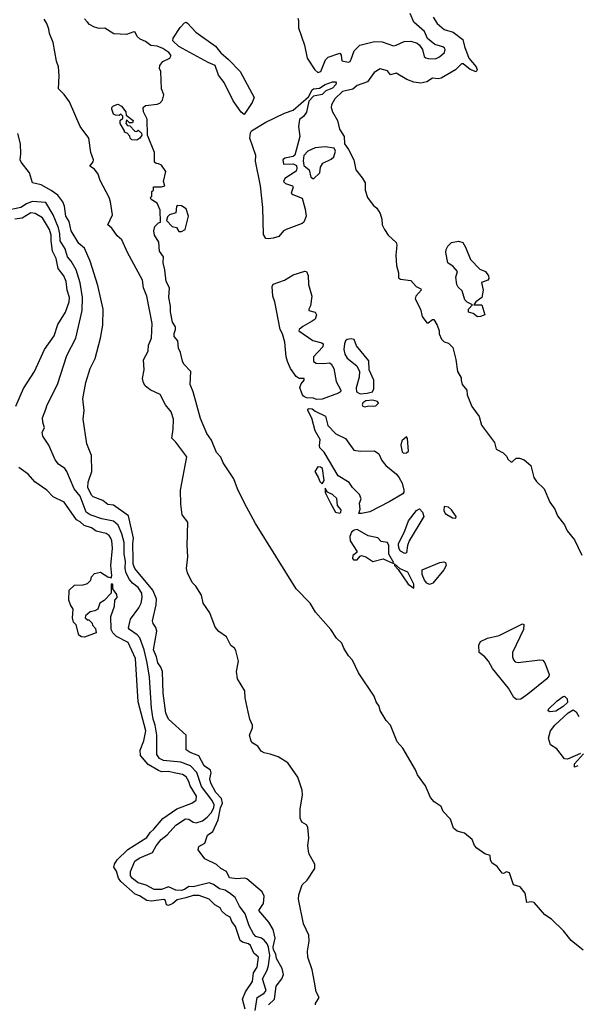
# Model space of a CAD drawing. Extents: x 2029826 to 2248070, y 228728 to 402406.
# Tile 119 of 256: x 2054048 to 2057887, y 379839 to 386631. Entities that reach past the tile are written whole.
import ezdxf

# ---------------------------------------------------------------- set-up
doc = ezdxf.new("R2010")
doc.units = 0

msp = doc.modelspace()

# ---------------------------------------------------------------- linework, layer by layer
at = {"layer": '0CON10XD'}
for points in [[(2056087.5, 379835), (2056087.5, 379845), (2056112.5, 379885), (2056093.3, 379925), (2056081.2, 379991.2), (2056063.9, 380076.1), (2056036, 380165), (2056033.8, 380205), (2056044.2, 380275), (2056043.1, 380315), (2056004.4, 380395), (2055970, 380565), (2055972.5, 380595), (2055995, 380662.5), (2056030, 380695), (2056083.6, 380776.4), (2056083.3, 380805), (2056044.1, 380874.1), (2056038.8, 380895), (2056035.9, 380934.1), (2056042.5, 380985), (2056035, 381060), (2056025, 381077.5), (2055993.3, 381095), (2055982.7, 381122.7), (2055982.2, 381185), (2055999.4, 381285), (2055996.7, 381315), (2055965, 381406.2), (2055897.5, 381505), (2055831.2, 381545), (2055774.4, 381564.4), (2055733.6, 381573.6), (2055713.3, 381585), (2055689.5, 381619.5), (2055655, 381640), (2055643.3, 381655), (2055633.3, 381695), (2055653.3, 381745), (2055653.8, 381765), (2055636.2, 381805), (2055623.9, 381856.1), (2055602.7, 381952.7), (2055600.5, 382000.5), (2055550, 382085), (2055543.3, 382135), (2055556.7, 382205), (2055538.8, 382278.8), (2055530, 382295), (2055503.3, 382315), (2055475, 382373.3), (2055420.9, 382410.9), (2055395, 382441.2), (2055360.3, 382540.3), (2055314.3, 382605), (2055302.4, 382662.4), (2055263.4, 382723.4), (2055237.9, 382747.9), (2055205.8, 382815), (2055197.5, 382845), (2055207.5, 382925), (2055202, 383005), (2055207.5, 383165), (2055168.8, 383215), (2055158.3, 383288.3), (2055158, 383385), (2055200, 383615), (2055125, 383716.7), (2055096.7, 383745), (2055106.4, 383806.4), (2055108.8, 383875), (2055093.3, 383925), (2055054.2, 383974.2), (2055017.5, 384045), (2054947, 384077), (2054912.5, 384105), (2054901.2, 384125), (2054893.8, 384155), (2054907.5, 384215), (2054901.2, 384285), (2054933.3, 384345), (2054936.7, 384385), (2054956.1, 384433.9), (2054961.4, 384535), (2054924.6, 384725), (2054902.4, 384782.4), (2054896, 384835), (2054790.9, 385025), (2054751.9, 385111.9), (2054720.1, 385140.1), (2054683.6, 385193.6), (2054655.8, 385215), (2054688.8, 385285), (2054675.4, 385375), (2054665.3, 385405), (2054602, 385522), (2054588.7, 385565), (2054565, 385599.5), (2054531.2, 385621.2), (2054555, 385651.5), (2054557.6, 385665), (2054539.4, 385715), (2054525.5, 385815), (2054464.5, 385894.5), (2054390.8, 386065), (2054355, 386116.2), (2054316, 386155), (2054320.8, 386245), (2054315.7, 386305), (2054302.5, 386345), (2054278, 386475), (2054253.8, 386535), (2054248.8, 386565), (2054235.8, 386605), (2054216.9, 386635)], [(2057932.8, 380212.8), (2057850, 380280), (2057798.7, 380345), (2057715, 380425.8), (2057668.9, 380455), (2057595, 380540.4), (2057575, 380546.7), (2057545, 380542), (2057534.7, 380605), (2057498.4, 380648.4), (2057454, 380664), (2057425, 380745.7), (2057405, 380753.1), (2057385, 380741.2), (2057375, 380742.8), (2057339.9, 380789.9), (2057304.5, 380814.5), (2057294.3, 380835), (2057293.1, 380865), (2057255, 380875.8), (2057201.3, 380915), (2057183.5, 380935), (2057167.5, 380975), (2057115, 381020), (2057065, 381034.1), (2057038.9, 381055), (2057019.1, 381115), (2056969.3, 381169.3), (2056955, 381202.5), (2056907.3, 381235), (2056880, 381265), (2056847.1, 381345), (2056791, 381421), (2056777.1, 381457.1), (2056689.6, 381605), (2056650.2, 381650.2), (2056604.6, 381765), (2056575, 381796.7), (2056534.6, 381865), (2056526.4, 381895), (2056507.3, 381925), (2056492.2, 381965), (2056385.6, 382125), (2056342.7, 382212.7), (2056315, 382242.9), (2056282.9, 382295), (2056270.5, 382330.5), (2056233.6, 382363.6), (2056193.6, 382425), (2056088.9, 382545), (2056050.6, 382605), (2055955, 382704.2), (2055673.1, 383155), (2055597.8, 383295), (2055549.2, 383395), (2055525, 383463.3), (2055451.2, 383575), (2055434.4, 383614.4), (2055405, 383646.2), (2055370.6, 383730.6), (2055337.6, 383777.6), (2055295, 383880), (2055244.4, 384065), (2055224.4, 384115), (2055228, 384205), (2055180.8, 384255), (2055170, 384275), (2055156.2, 384335), (2055142.9, 384365), (2055138.8, 384415), (2055114.4, 384445), (2055113, 384467), (2055123.3, 384495), (2055123, 384513), (2055102.5, 384545), (2055087.5, 384615), (2055087.5, 384655), (2055076.7, 384715), (2055081.7, 384781.7), (2055057.5, 384825), (2055050, 384905), (2055037.5, 384955), (2055040, 384995), (2055012.5, 385035), (2055007, 385097), (2054977.5, 385145), (2054972.5, 385175), (2054980, 385205), (2055005, 385230), (2055020, 385235), (2055016.4, 385316.4), (2054996.1, 385366.1), (2054955, 385390), (2054950, 385405), (2054960, 385415), (2054960, 385445), (2054970, 385455), (2054971.7, 385478.3), (2055025, 385477.5), (2055050, 385485), (2055040, 385515), (2055056, 385585), (2055025, 385626.7), (2055005, 385637.5), (2054988.3, 385638.3), (2054978.3, 385648.3), (2054976.7, 385715), (2054930, 385835), (2054927.5, 385945), (2054902.5, 385995), (2054900, 386025), (2054915, 386040), (2054995, 386047.5), (2055013.6, 386056.4), (2055033.6, 386076.4), (2055043, 386113), (2055026.7, 386155), (2055022.5, 386275), (2055013.3, 386295), (2055013.6, 386316.4), (2055035, 386342.5), (2055083, 386367), (2055092.5, 386385), (2055075.7, 386405), (2055035, 386433.5), (2054995, 386449.3), (2054952.6, 386452.6), (2054915, 386480), (2054877.8, 386497.8), (2054859.1, 386515), (2054845, 386546), (2054835, 386548.6), (2054785, 386528.5), (2054697.3, 386532.7), (2054635, 386573.2), (2054595, 386571.3), (2054565, 386579.1), (2054529.2, 386599.2), (2054515, 386615.3), (2054495, 386638.1)], [(2055965, 386642.5), (2055971.2, 386625), (2055970, 386575), (2056011.4, 386455), (2056031.4, 386365), (2056083.8, 386285), (2056105, 386266.4), (2056125.3, 386275), (2056156.2, 386355), (2056175, 386372.5), (2056255, 386400.5), (2056265, 386386.7), (2056268.6, 386348.6), (2056315, 386338.4), (2056326.2, 386343.8), (2056335, 386359.4), (2056353.9, 386416.1), (2056393.7, 386456.3), (2056495, 386481.2), (2056547.8, 386477.8), (2056625, 386451.1), (2056645, 386454.7), (2056699.2, 386480.8), (2056745, 386482.2), (2056788.6, 386468.6), (2056805.5, 386455.5), (2056825.4, 386425), (2056838, 386378), (2056849.1, 386369.1), (2056865, 386362.5), (2056915, 386362.2), (2056943.1, 386375)], [(2056898.6, 386648.6), (2056925.9, 386605.9), (2056975, 386563.8), (2057036.3, 386546.3), (2057103.1, 386495), (2057115, 386445.6), (2057145.6, 386365.6), (2057197.1, 386305), (2057202.7, 386285), (2057195, 386271.8), (2057155, 386288), (2057107.1, 386327.1), (2057095, 386327.1), (2057053.8, 386286.2), (2056955, 386229), (2056935, 386223.2), (2056895, 386226.8), (2056855, 386202.6), (2056815, 386194.2), (2056765, 386200.7), (2056717.6, 386217.7), (2056645, 386262.3), (2056605, 386251.1), (2056585, 386278.2), (2056535, 386293.4), (2056492.3, 386267.7), (2056447, 386203), (2056375, 386177), (2056345, 386152.4), (2056275, 386136.8), (2056221.1, 386085), (2056198.1, 386045), (2056196.2, 386025), (2056205.5, 385995), (2056240.6, 385935), (2056253.8, 385875), (2056285.4, 385825), (2056286.9, 385775), (2056315, 385736.7), (2056353.1, 385665), (2056366.2, 385595), (2056410.7, 385540.7), (2056430, 385505), (2056430, 385455), (2056446.2, 385405), (2056485, 385351.2), (2056510.5, 385330.5), (2056533.8, 385293.8), (2056546.2, 385255), (2056548.8, 385215), (2056563.3, 385185), (2056590, 385145), (2056643.9, 385093.9), (2056648.8, 385075), (2056642.2, 385007.8), (2056646.3, 384935), (2056660, 384885), (2056660.4, 384850.4), (2056675, 384840.7), (2056745, 384831.4), (2056781.5, 384791.5), (2056813.8, 384775), (2056816, 384765), (2056779.6, 384725), (2056774.7, 384705), (2056811.1, 384635), (2056823.4, 384583.4), (2056855, 384540.8), (2056865, 384540), (2056895, 384563.3), (2056905, 384562.5), (2056926.7, 384525), (2056940, 384485), (2056940, 384465), (2056957, 384427), (2056975, 384410), (2057005, 384400), (2057035, 384370), (2057056.4, 384286.4), (2057067.5, 384205), (2057091.7, 384161.7), (2057093.3, 384145), (2057100, 384115), (2057132.5, 384075), (2057133.6, 384043.6), (2057165, 383962.5), (2057216.2, 383895), (2057233.3, 383835), (2057322, 383715), (2057335, 383667.5), (2057382.5, 383642.5), (2057408.3, 383618.3), (2057415, 383600), (2057435, 383580), (2057445, 383580), (2057472.5, 383607.5), (2057495, 383606.7), (2057527.5, 383595), (2057573.3, 383555), (2057593.9, 383473.9), (2057612.5, 383445), (2057666, 383395), (2057703.2, 383303.2), (2057739.4, 383255), (2057757.5, 383207.5), (2057805, 383146.2), (2057824.2, 383104.2), (2057875, 383043.3), (2057925, 382937.5)], [(2056943.1, 386375), (2056977.7, 386405), (2056982.5, 386425), (2056978.2, 386435), (2056965, 386444.7), (2056910.7, 386460.7), (2056861, 386501), (2056839.2, 386549.2), (2056766.3, 386615), (2056740.8, 386675)], [(2055595, 385978), (2055575, 385992.7), (2055520.7, 386070.7), (2055458, 386198), (2055419.7, 386249.7), (2055395.5, 386315.5), (2055347.2, 386335), (2055145, 386445.6), (2055103.9, 386485), (2055105.5, 386505), (2055155, 386578.6), (2055185, 386610), (2055195, 386613.3), (2055205, 386606.7), (2055263.3, 386545), (2055397.9, 386447.9), (2055435, 386402), (2055487.6, 386357.6), (2055568, 386275), (2055664.2, 386095), (2055650.9, 386059.1), (2055595, 385978)], [(2055765, 385118.7), (2055745, 385122.2), (2055728.9, 385148.9), (2055724.8, 385335), (2055709.7, 385485), (2055675.3, 385654.7), (2055675.8, 385695), (2055635.8, 385815), (2055639.6, 385850.4), (2055645.7, 385864.3), (2055744.6, 385925.4), (2055875, 385986.7), (2055933.6, 386006.4), (2056039.8, 386100.2), (2056065, 386148), (2056075, 386154.2), (2056115, 386158), (2056155.7, 386184.3), (2056205, 386202.9), (2056225, 386202), (2056230.8, 386195), (2056227.5, 386185), (2056205, 386158.2), (2056160, 386140), (2056133.3, 386115), (2056075, 386104.3), (2056041.7, 386068.3), (2056025, 385994), (2056005, 385964.2), (2055977.1, 385942.9), (2055971.4, 385895), (2055980.3, 385825), (2055945, 385697.3), (2055935, 385688.2), (2055877.5, 385675), (2055862.5, 385665), (2055866.7, 385635), (2055935, 385637), (2055955.8, 385625), (2055960.2, 385605), (2055955, 385585.6), (2055876, 385535), (2055866.2, 385515), (2055880.9, 385500.9), (2055930, 385485), (2055933.8, 385475), (2055921.2, 385435), (2055931.2, 385425), (2055995, 385400.6), (2056017.4, 385325), (2056023.7, 385275), (2056006.4, 385233.6), (2055995.2, 385224.8), (2055885, 385184.5), (2055866.4, 385173.6), (2055836.2, 385135), (2055795, 385124), (2055765, 385118.7)], [(2054855, 385800), (2054821.7, 385801.7), (2054810, 385815), (2054808.3, 385828.3), (2054788.3, 385848.3), (2054770, 385855), (2054770, 385865), (2054740, 385915), (2054740, 385935), (2054758.3, 385951.7), (2054760, 385965), (2054745, 385980), (2054735, 385970), (2054708.3, 385971.7), (2054695, 385980), (2054682.5, 386015), (2054683.9, 386026.1), (2054695, 386037.5), (2054725, 386047.5), (2054750, 386035), (2054780, 385995), (2054781.7, 385971.7), (2054830, 385935), (2054825, 385920), (2054805, 385920), (2054785, 385940), (2054780, 385915), (2054791.7, 385901.7), (2054808.3, 385898.3), (2054841.7, 385861.7), (2054855, 385860), (2054865, 385870), (2054888.3, 385848.3), (2054890, 385835), (2054877.5, 385815), (2054855, 385800)], [(2055364.9, 381454.9), (2055319.8, 381485), (2055282.9, 381552.9), (2055224.2, 381575), (2055195.8, 381595), (2055196.2, 381695), (2055075, 381806.7), (2055055, 381847.5), (2055037.7, 381985), (2055032.5, 382135), (2055021.8, 382165), (2055000.3, 382195), (2054992.5, 382235), (2054971.6, 382285), (2054993.8, 382413.8), (2054987.8, 382437.8), (2054968, 382465), (2054963.1, 382485), (2054990, 382595), (2054992.3, 382635), (2054965.9, 382695.9), (2054842.9, 382845), (2054830.3, 382875), (2054830.2, 382910.2), (2054828.1, 383015), (2054833.7, 383055), (2054798.8, 383208.8), (2054695, 383282.5), (2054655, 383286.7), (2054621.1, 383315), (2054555, 383338.9), (2054542.3, 383352.3), (2054517.7, 383405), (2054519.6, 383440.4), (2054544.5, 383515), (2054544.3, 383625), (2054510.8, 383705), (2054485.6, 383875), (2054492.2, 383935), (2054484.2, 384015), (2054505, 384127.5), (2054534.4, 384225), (2054569.4, 384295), (2054604.6, 384435.4), (2054620.9, 384525), (2054622.9, 384635), (2054586.9, 384796.9), (2054533.6, 384965), (2054495.5, 385055), (2054455, 385088.1), (2054402.9, 385175), (2054388.4, 385238.4), (2054365.3, 385275), (2054357.7, 385345), (2054345.4, 385375), (2054311.6, 385421.6), (2054265, 385452.3), (2054195, 385491.4), (2054137.5, 385505), (2054115.7, 385575.7), (2054057.3, 385647.3), (2054051.4, 385665), (2054056.4, 385705), (2054053.6, 385775), (2054035, 385846.7)], [(2056075, 385532.5), (2056118.1, 385575), (2056121.8, 385615), (2056137.9, 385642.1), (2056195, 385668.8), (2056213.5, 385685), (2056225.9, 385725), (2056215.6, 385745), (2056155, 385755.3), (2056085, 385747), (2056035, 385724.7), (2056008, 385695), (2056001.8, 385658.2), (2056007.5, 385625), (2056045.3, 385595), (2056056.4, 385545), (2056075, 385532.5)], [(2055502, 380602), (2055465, 380625.5), (2055425, 380634.6), (2055385, 380666.1), (2055355, 380676.9), (2055245, 380650), (2055215, 380652.5), (2055185, 380630.5), (2055165, 380624.2), (2055125, 380626.7), (2055075, 380648.5), (2055025, 380631.8), (2054975, 380631.8), (2054920.4, 380660.4), (2054865, 380676.3), (2054825, 380706.2), (2054811.8, 380725), (2054811.1, 380755), (2054843.2, 380826.8), (2054873, 380847), (2054964.7, 380885), (2054988.2, 380931.8), (2055022.8, 380975), (2055065, 381008.6), (2055125, 381075.2), (2055191.7, 381118.3), (2055214.5, 381115), (2055245, 381094.2), (2055265, 381090.7), (2055308.1, 381105), (2055340.5, 381129.5), (2055369.4, 381160.6), (2055386.5, 381193.5), (2055388.8, 381215), (2055375, 381245.2), (2055302.2, 381342.2), (2055268.8, 381438.8), (2055226.5, 381485), (2055158.6, 381508.6), (2055040.7, 381520.7), (2055012.7, 381535), (2054993.1, 381563.1), (2054994.8, 381695), (2054982.8, 381765), (2054968.3, 381805), (2054957.3, 381882.7), (2054943, 382095), (2054927.7, 382195), (2054906, 382285), (2054876.4, 382366.4), (2054858.3, 382388.3), (2054805.4, 382425), (2054799.2, 382435), (2054813.1, 382495), (2054870.5, 382575), (2054885, 382605.8), (2054892.9, 382645), (2054889.2, 382675), (2054865, 382715.3), (2054825, 382744.6), (2054805, 382769.2), (2054782.7, 382812.7), (2054776, 382846), (2054778.1, 382895), (2054767.6, 382945), (2054767.7, 383025), (2054752, 383085), (2054727.6, 383145), (2054695, 383171.4), (2054615, 383186.9), (2054534.6, 383215), (2054505.7, 383235), (2054464.3, 383345), (2054424.3, 383395), (2054373.6, 383515), (2054358.9, 383535), (2054315, 383565.6), (2054291.9, 383595), (2054248.1, 383695), (2054208.3, 383758.3), (2054203.1, 383785), (2054219.4, 383815), (2054207.1, 383855), (2054206.4, 383885), (2054227.3, 383945), (2054236.4, 383975), (2054309.1, 384115), (2054373.5, 384315), (2054436, 384435), (2054479.6, 384625), (2054481.8, 384715), (2054465.2, 384815.2), (2054437.5, 384905), (2054402.6, 384965), (2054377.3, 384995), (2054361.2, 385051.2), (2054327.5, 385105), (2054326, 385155), (2054316.4, 385195), (2054278.5, 385285), (2054229.4, 385369.4), (2054133.3, 385376.7), (2054095, 385361.9), (2054055, 385335.9), (2053946.9, 385313.1)], [(2055165, 385170), (2055190, 385185), (2055212.5, 385275), (2055195, 385326.7), (2055165, 385347.5), (2055135, 385350), (2055128.3, 385341.7), (2055125, 385300), (2055080, 385285), (2055068.3, 385271.7), (2055060, 385245), (2055100, 385205), (2055128.3, 385198.3), (2055145, 385170), (2055165, 385170)], [(2054021.2, 383965), (2054074.1, 384085.9), (2054150, 384205), (2054218.8, 384355), (2054285, 384451.2), (2054310.8, 384529.2), (2054365, 384614.3), (2054389.3, 384685), (2054391.2, 384715), (2054376.5, 384765), (2054367.8, 384825), (2054351.8, 384865), (2054313.9, 384913.9), (2054298.6, 384985), (2054273.8, 385035), (2054264.7, 385105), (2054266, 385145), (2054252.6, 385185), (2054205.6, 385265), (2054155, 385295.3), (2054125, 385300), (2054065, 385262.9), (2054015, 385256.1)], [(2057205, 384581.5), (2057175, 384603.5), (2057143.3, 384613.3), (2057144.2, 384635), (2057170, 384665), (2057135, 384681.8), (2057118.7, 384698.7), (2057099.7, 384759.7), (2057072.2, 384785), (2057062.1, 384805), (2057055.6, 384855), (2057066.2, 384895), (2057038.3, 384928.3), (2057000, 384955), (2056986.2, 385025), (2056989.2, 385045), (2057000.8, 385069.2), (2057026.9, 385093.1), (2057075, 385104.2), (2057104, 385094), (2057123.1, 385063.1), (2057156.3, 384976.3), (2057221.4, 384911.4), (2057260, 384895), (2057280, 384865), (2057283.6, 384846.4), (2057276.7, 384835), (2057232.5, 384817.5), (2057243.8, 384765), (2057236, 384715), (2057192.9, 384685), (2057180, 384665), (2057235, 384663.3), (2057255.4, 384595), (2057225, 384582.7), (2057205, 384581.5)], [(2056095, 384010), (2056075, 384021.2), (2056025, 384023.1), (2056005, 384033.5), (2055997.1, 384047.1), (2055980.4, 384095), (2055990.2, 384119.8), (2056010, 384145), (2056010, 384155), (2055975, 384156), (2055955, 384170), (2055915, 384225.5), (2055894.2, 384274.2), (2055885.9, 384305), (2055876.2, 384406.2), (2055860, 384465), (2055844.6, 384495), (2055808.6, 384685), (2055793.5, 384725), (2055788.6, 384791.4), (2055795, 384806.9), (2055873.8, 384835), (2055935, 384871.4), (2056015, 384896.7), (2056025, 384893.3), (2056036.7, 384866.7), (2056039.2, 384805), (2056062.6, 384725), (2056053.3, 384656.7), (2056041.2, 384635), (2056042.5, 384625), (2056085, 384612.8), (2056094.3, 384595), (2056085, 384566.2), (2056065, 384552), (2056000.6, 384515), (2055976, 384495), (2055973.3, 384485), (2056068.6, 384418.6), (2056132.4, 384402.4), (2056141.4, 384395), (2056138.1, 384375), (2056074.3, 384305), (2056074.1, 384274.1), (2056092.5, 384262.5), (2056145, 384258.6), (2056185, 384263.5), (2056195, 384257.2), (2056213.6, 384225), (2056230, 384135), (2056262.7, 384075), (2056261.2, 384065), (2056246.9, 384055), (2056135, 384012.9), (2056095, 384010)], [(2056395, 384049.1), (2056445, 384054.1), (2056481.4, 384065), (2056489.7, 384085), (2056489.7, 384145), (2056457.3, 384215), (2056455, 384278), (2056371.1, 384381.1), (2056355.2, 384425.2), (2056335, 384430), (2056306.7, 384425), (2056295.8, 384415), (2056288.6, 384395), (2056284.3, 384355), (2056289.2, 384325), (2056305.6, 384295.6), (2056372.4, 384242.4), (2056391.4, 384205), (2056388.5, 384165), (2056367.7, 384092.3), (2056369.8, 384065), (2056395, 384049.1)], [(2056425, 383960), (2056455, 383967.5), (2056485, 383964.4), (2056505, 383967.1), (2056522.9, 383985), (2056515, 383996.2), (2056482.9, 384007.1), (2056435, 384001.4), (2056415, 383988), (2056410.6, 383975), (2056415, 383964.2), (2056425, 383960)], [(2056405, 383224.3), (2056387.5, 383225), (2056396.7, 383255), (2056392.5, 383295), (2056402.5, 383325), (2056392.5, 383355), (2056344.1, 383404.1), (2056319.3, 383439.3), (2056245, 383484), (2056148.2, 383648.2), (2056118.5, 383678.5), (2056114.5, 383694.5), (2056120, 383735), (2056085.9, 383795), (2056062.2, 383882.2), (2056034.7, 383935), (2056035.8, 383944.2), (2056045, 383950), (2056065, 383946.2), (2056085, 383930), (2056156, 383896), (2056172.3, 383832.3), (2056227.5, 383775), (2056295, 383742.5), (2056352.7, 383662.7), (2056395, 383654.3), (2056495, 383657.5), (2056525, 383635.4), (2056545, 383590.6), (2056573.2, 383555), (2056646.5, 383495), (2056665, 383471.1), (2056684.8, 383434.8), (2056697.3, 383385), (2056698, 383372), (2056689.7, 383360.3), (2056596.7, 383305), (2056462.7, 383237.3), (2056405, 383224.3)], [(2056695, 383641.5), (2056715, 383642.1), (2056728.9, 383655), (2056723, 383743), (2056715, 383752.5), (2056684.2, 383725.8), (2056675.8, 383695), (2056685, 383650.8), (2056695, 383641.5)], [(2055602.9, 379805), (2055584.7, 379875), (2055604.8, 379925.2), (2055653.2, 379995), (2055659.3, 380055), (2055684.6, 380095), (2055694.3, 380165), (2055662.5, 380192.5), (2055639.2, 380245), (2055625.1, 380255.1), (2055585, 380266.9), (2055569.4, 380279.4), (2055535.7, 380375.7), (2055510.7, 380410.7), (2055499.6, 380439.6), (2055469.4, 380455), (2055442.4, 380482.4), (2055431.1, 380505), (2055393.8, 380525), (2055353.8, 380563.8), (2055285, 380588.4), (2055245, 380590.4), (2055193.3, 380573.3), (2055135, 380560.4), (2055105, 380534), (2055075, 380520), (2055060, 380525), (2055052.9, 380555), (2055041.4, 380561.4), (2054955, 380550.8), (2054925.1, 380555.1), (2054875, 380587.8), (2054845, 380598.8), (2054745.9, 380685.9), (2054729.4, 380709.4), (2054716.7, 380756.7), (2054697.9, 380785), (2054701.5, 380805), (2054720.4, 380835), (2054793.8, 380906.2), (2054925, 380988.8), (2054947.5, 381025), (2054973.5, 381046.5), (2055035, 381121.5), (2055132.5, 381187.5), (2055235, 381227.5), (2055265, 381248), (2055266.9, 381275), (2055224.7, 381345), (2055215, 381376.7), (2055195, 381408.8), (2055171.9, 381425), (2055114.1, 381435.9), (2055075, 381443.8), (2055025, 381443.1), (2055005, 381450.8), (2054933.5, 381493.5), (2054880.6, 381555), (2054878.3, 381591.7), (2054904.7, 381655.3), (2054916.8, 381725), (2054865.2, 381925), (2054846, 382225), (2054795, 382334.2), (2054716.2, 382376.2), (2054691.2, 382401.2), (2054679.2, 382425), (2054677.5, 382515), (2054701.2, 382585), (2054703, 382627), (2054720, 382645), (2054717.5, 382665), (2054690, 382705), (2054690, 382735), (2054685, 382740), (2054680, 382735), (2054680, 382675), (2054630, 382625), (2054600, 382605), (2054586.4, 382563.6), (2054567, 382553), (2054533, 382547), (2054501.7, 382518.3), (2054500, 382505), (2054515, 382490), (2054525, 382490), (2054547, 382467), (2054550, 382455), (2054571.7, 382431.7), (2054575, 382402.5), (2054495, 382372), (2054475, 382373.8), (2054456.7, 382385), (2054437, 382457), (2054420, 382475), (2054412.5, 382505), (2054417.5, 382565), (2054397.5, 382595), (2054387, 382627), (2054390, 382695), (2054425, 382730), (2054485, 382732.5), (2054515, 382742.5), (2054537.5, 382765), (2054543, 382787), (2054565, 382810), (2054605, 382820), (2054655, 382787.5), (2054678.3, 382781.7), (2054682.5, 382797.5), (2054677.5, 382865), (2054687.2, 382985), (2054684.5, 383035), (2054677.3, 383055), (2054665, 383073.1), (2054645, 383087.5), (2054575, 383103.1), (2054544, 383125), (2054491.8, 383141.8), (2054465, 383168.2), (2054440.4, 383180.4), (2054355, 383302.5), (2054279.7, 383339.7), (2054235, 383386), (2054153, 383443), (2054106, 383495), (2054042.1, 383542.1)], [(2056135, 383430), (2056148, 383452), (2056135.4, 383535), (2056123.3, 383545), (2056105, 383546.5), (2056083.6, 383513.6), (2056107.5, 383475), (2056117.5, 383445), (2056135, 383430)], [(2056255, 383228), (2056263.8, 383235), (2056265, 383250), (2056240.2, 383280.2), (2056235, 383328.9), (2056205, 383355.4), (2056171.2, 383371.2), (2056155, 383400), (2056155, 383370), (2056191.2, 383295), (2056226.7, 383235), (2056255, 383228)], [(2056705, 382948.6), (2056674.7, 382965), (2056662.4, 382985), (2056661.3, 383015), (2056704.6, 383105), (2056730.4, 383175), (2056785.2, 383244.8), (2056805, 383256.7), (2056825, 383234.6), (2056834.8, 383205), (2056733.2, 383035), (2056722.2, 383005), (2056715, 382953.8), (2056705, 382948.6)], [(2057055, 383193.1), (2057058.9, 383205), (2057025, 383251.1), (2057005, 383267.3), (2056975, 383273.3), (2056971.9, 383245), (2056982.9, 383225), (2057033.8, 383195), (2057055, 383193.1)], [(2056625, 382880), (2056627.5, 382885), (2056593.6, 382943.6), (2056592.6, 383005), (2056585, 383025.6), (2056541.5, 383031.5), (2056517, 383057), (2056450.7, 383070.7), (2056375, 383113.8), (2056355, 383110), (2056336.2, 383095), (2056323.8, 383065), (2056327.5, 383035), (2056372.5, 382965), (2056372.5, 382955), (2056345, 382933.8), (2056342.9, 382915), (2056350, 382905), (2056375.4, 382904.6), (2056395, 382930), (2056405, 382933.8), (2056436, 382926), (2056483.6, 382893.6), (2056555, 382912.5), (2056625, 382880)], [(2056765, 382710), (2056765, 382736.2), (2056725, 382821.1), (2056672, 382842), (2056631.7, 382878.3), (2056633.3, 382865), (2056658.8, 382838.8), (2056727.6, 382737.6), (2056765, 382710)], [(2056875, 382734.7), (2056855, 382744.2), (2056840.2, 382765), (2056823.4, 382805), (2056824, 382836), (2056945, 382886.5), (2056972, 382892), (2056985, 382886.7), (2056988.6, 382865), (2056972.1, 382835), (2056896.1, 382745), (2056875, 382734.7)], [(2057475, 381942.3), (2057455, 381954.5), (2057419.4, 382019.4), (2057308.9, 382155), (2057281.9, 382205), (2057255, 382236.1), (2057217.2, 382265), (2057214.1, 382315.9), (2057225, 382340.8), (2057275, 382364.3), (2057355, 382383.8), (2057515, 382462.9), (2057525, 382460), (2057522.3, 382425), (2057447.5, 382265), (2057447.1, 382235), (2057454, 382215), (2057465, 382202), (2057486.6, 382196.6), (2057635, 382215.4), (2057655, 382211.8), (2057670, 382195), (2057698.8, 382115), (2057697.6, 382102.4), (2057682.5, 382085), (2057551.5, 381978.5), (2057505, 381943.3), (2057475, 381942.3)], [(2057705, 381857.5), (2057693.3, 381863.3), (2057693.8, 381875), (2057755, 381931.9), (2057795, 381963.3), (2057805, 381964.5), (2057824.6, 381945), (2057825, 381920), (2057796.1, 381893.9), (2057745, 381862), (2057705, 381857.5)], [(2057915, 381569.2), (2057825, 381530), (2057805, 381531.8), (2057752, 381602), (2057709.1, 381629.1), (2057694.2, 381675.8), (2057709.2, 381725), (2057738.5, 381765), (2057831.4, 381848.6), (2057865, 381870), (2057885.8, 381855.8), (2057904.2, 381824.2)], [(2057875, 381474), (2057873.4, 381496.6), (2057936.4, 381566.4)], [(2057896, 381485), (2057875, 381474)], [(2055764, 379835), (2055804.5, 379875), (2055816.7, 379963.3), (2055856.2, 380013.8), (2055866.3, 380045), (2055857.4, 380085), (2055819.1, 380155), (2055814.8, 380185), (2055799.1, 380215), (2055796.4, 380235), (2055810.7, 380295), (2055795, 380355.6), (2055766, 380405), (2055697.5, 380485), (2055730, 380535), (2055734.3, 380584.3), (2055720, 380615), (2055613.5, 380703.5), (2055595, 380709), (2055545.4, 380705.4), (2055495, 380711.8), (2055475.3, 380755.3), (2055435, 380774.5), (2055405, 380804.3), (2055325, 380842.2), (2055279, 380905), (2055283.5, 380926.5), (2055325, 380950), (2055342.9, 381005), (2055378.9, 381031.1), (2055417.5, 381112.5), (2055431.9, 381195), (2055447, 381227), (2055439, 381259), (2055400.6, 381300.6), (2055366.2, 381365), (2055358.7, 381395), (2055369, 381435), (2055364.9, 381454.9)], [(2055672.4, 379795), (2055685.4, 379885), (2055733.8, 379915), (2055747.4, 379935), (2055722.3, 380015), (2055754.1, 380075), (2055763, 380107), (2055772, 380175), (2055763.6, 380233.6), (2055755.3, 380255.3), (2055735, 380280.2), (2055715, 380294.8), (2055677.6, 380307.6), (2055660.3, 380325), (2055629.9, 380379.9), (2055604, 380464), (2055564.1, 380515), (2055535, 380574.6), (2055502, 380602)]]:
    msp.add_lwpolyline(points, dxfattribs=at)

doc.saveas('drawing.dxf')
